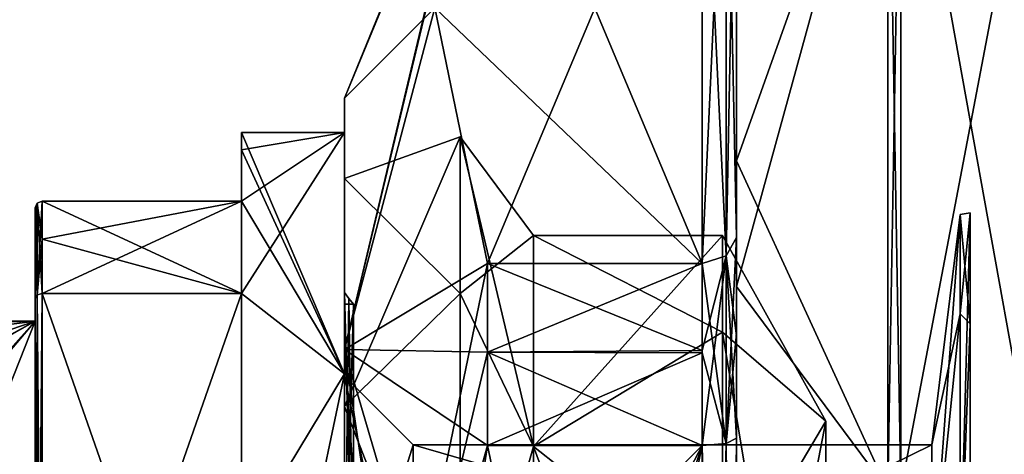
# Model space of a CAD drawing. Extents: x -23 to 470, y -2000 to 0.
# Tile 128 of 198: x -14.83 to -0.5, y -20.69 to -14.36. Entities that reach past the tile are written whole.
import ezdxf

# ---------------------------------------------------------------- set-up
doc = ezdxf.new("R2010")
doc.units = 0
doc.header["$LTSCALE"] = 64.718028
for name, color, linetype in [('1', 7, 'CONTINUOUS'), ('10', 7, 'CONTINUOUS'), ('100', 7, 'CONTINUOUS'), ('105', 7, 'CONTINUOUS'), ('106', 7, 'CONTINUOUS'), ('109', 7, 'CONTINUOUS'), ('11', 7, 'CONTINUOUS'), ('110', 7, 'CONTINUOUS'), ('111', 7, 'CONTINUOUS'), ('112', 7, 'CONTINUOUS'), ('113', 7, 'CONTINUOUS'), ('1325', 7, 'CONTINUOUS'), ('1326', 7, 'CONTINUOUS'), ('1329', 7, 'CONTINUOUS'), ('1330', 7, 'CONTINUOUS'), ('1331', 7, 'CONTINUOUS'), ('1332', 7, 'CONTINUOUS'), ('1337', 7, 'CONTINUOUS'), ('1338', 7, 'CONTINUOUS'), ('1339', 7, 'CONTINUOUS'), ('1340', 7, 'CONTINUOUS'), ('1341', 7, 'CONTINUOUS'), ('1345', 7, 'CONTINUOUS'), ('1346', 7, 'CONTINUOUS'), ('1348', 7, 'CONTINUOUS'), ('1349', 7, 'CONTINUOUS'), ('1350', 7, 'CONTINUOUS'), ('1351', 7, 'CONTINUOUS'), ('1352', 7, 'CONTINUOUS'), ('14', 7, 'CONTINUOUS'), ('1410', 7, 'CONTINUOUS'), ('1411', 7, 'CONTINUOUS'), ('1412', 7, 'CONTINUOUS'), ('1413', 7, 'CONTINUOUS'), ('1416', 7, 'CONTINUOUS'), ('15', 7, 'CONTINUOUS'), ('1507', 7, 'CONTINUOUS'), ('1508', 7, 'CONTINUOUS'), ('1512', 7, 'CONTINUOUS'), ('1514', 7, 'CONTINUOUS'), ('16', 7, 'CONTINUOUS'), ('3', 7, 'CONTINUOUS'), ('4', 7, 'CONTINUOUS'), ('5', 7, 'CONTINUOUS'), ('7', 7, 'CONTINUOUS'), ('8', 7, 'CONTINUOUS'), ('81', 7, 'CONTINUOUS'), ('9', 7, 'CONTINUOUS'), ('96', 7, 'CONTINUOUS'), ('97', 7, 'CONTINUOUS'), ('98', 7, 'CONTINUOUS'), ('99', 7, 'CONTINUOUS')]:
    doc.layers.add(name, color=color, linetype=linetype)

msp = doc.modelspace()

# ---------------------------------------------------------------- linework, layer by layer
at = {"layer": '1', "color": 7, "linetype": 'CONTINUOUS'}
for points in [[(-3.1, -20.206, 4.5), (-3.1, -28, 9), (-3.1, -20.206, -4.5), (-3.1, -20.206, 4.5)], [(-3.1, -20.206, -4.5), (-3.1, -28, 9), (-3.1, -27.5), (-3.1, -20.206, -4.5)], [(-3.1, -28, -9), (-3.1, -20.206, -4.5), (-3.1, -28, -0.5), (-3.1, -28, -9)], [(-3.1, -28, -0.5), (-3.1, -20.206, -4.5), (-3.1, -27.5), (-3.1, -28, -0.5)]]:
    msp.add_3dface(points, dxfattribs=at)
at = {"layer": '10', "color": 7, "linetype": 'CONTINUOUS'}
for points in [[(-22.6, -18.75), (-14.6, -18.75), (-16.693, -19.895, -4.459), (-22.6, -18.75)], [(-16.693, -19.895, -4.459), (-14.6, -18.75), (-15.979, -20.286, -5.105), (-16.693, -19.895, -4.459)], [(-14.6, -18.75), (-14.6, -23.375, -8.011), (-15.979, -20.286, -5.105), (-14.6, -18.75)], [(-15.979, -20.286, -5.105), (-14.6, -23.375, -8.011), (-15.6, -21.267, -6.343), (-15.979, -20.286, -5.105)]]:
    msp.add_3dface(points, dxfattribs=at)
at = {"layer": '100', "color": 7, "linetype": 'CONTINUOUS'}
for points in [[(-14.6, -26.685, -11.827), (-14.6, -18.415, -7.052), (-14.571, -18.367, -7.106), (-14.6, -26.685, -11.827)], [(-14.571, -26.663, -11.895), (-14.6, -26.685, -11.827), (-14.571, -18.367, -7.106), (-14.571, -26.663, -11.895)], [(-14.5, -18.347, -7.128), (-14.5, -26.653, -11.924), (-14.571, -26.663, -11.895), (-14.5, -18.347, -7.128)], [(-14.5, -18.347, -7.128), (-14.571, -26.663, -11.895), (-14.571, -18.367, -7.106), (-14.5, -18.347, -7.128)]]:
    msp.add_3dface(points, dxfattribs=at)
at = {"layer": '105', "color": 7, "linetype": 'CONTINUOUS'}
for points in [[(-10.1, -16.671), (-10.1, -19.989, 8.011), (-8.417, -16.064), (-10.1, -16.671)], [(-8.417, -16.064), (-10.1, -19.989, 8.011), (-8.417, -18.343, 7.016), (-8.417, -16.064)], [(-7.35, -17.5), (-8.417, -16.064), (-8.417, -18.343, 7.016), (-7.35, -17.5)], [(-7.35, -20.575, 7.425), (-7.35, -17.5), (-8.417, -18.343, 7.016), (-7.35, -20.575, 7.425)], [(-8.417, -18.343, 7.016), (-10.1, -19.989, 8.011), (-8.417, -24.312, 11.352), (-8.417, -18.343, 7.016)], [(-7.35, -20.575, 7.425), (-8.417, -18.343, 7.016), (-8.417, -24.312, 11.352), (-7.35, -20.575, 7.425)], [(-10.1, -19.989, 8.011), (-10.1, -28, 11.329), (-8.417, -24.312, 11.352), (-10.1, -19.989, 8.011)], [(-7.35, -28, 10.5), (-7.35, -20.575, 7.425), (-8.417, -24.312, 11.352), (-7.35, -28, 10.5)]]:
    msp.add_3dface(points, dxfattribs=at)
at = {"layer": '106', "color": 7, "linetype": 'CONTINUOUS'}
for points in [[(-10.1, -16.671), (-8.417, -16.064), (-8.417, -18.343, -7.016), (-10.1, -16.671)], [(-7.35, -17.5), (-7.35, -20.575, -7.425), (-8.417, -16.064), (-7.35, -17.5)], [(-8.417, -16.064), (-7.35, -20.575, -7.425), (-8.417, -18.343, -7.016), (-8.417, -16.064)], [(-10.1, -19.989, -8.011), (-10.1, -16.671), (-8.417, -18.343, -7.016), (-10.1, -19.989, -8.011)], [(-8.417, -24.312, -11.352), (-10.1, -19.989, -8.011), (-8.417, -18.343, -7.016), (-8.417, -24.312, -11.352)], [(-7.35, -20.575, -7.425), (-8.417, -24.312, -11.352), (-8.417, -18.343, -7.016), (-7.35, -20.575, -7.425)], [(-10.1, -28, -11.329), (-10.1, -19.989, -8.011), (-8.417, -24.312, -11.352), (-10.1, -28, -11.329)], [(-7.35, -20.575, -7.425), (-7.35, -28, -10.5), (-8.417, -24.312, -11.352), (-7.35, -20.575, -7.425)]]:
    msp.add_3dface(points, dxfattribs=at)
at = {"layer": '109', "color": 7, "linetype": 'CONTINUOUS'}
for points in [[(-10.1, -18.329), (-10.1, -18.5), (-10.1, -23.165, -8.375), (-10.1, -18.329)], [(-10.1, -18.5), (-10.1, -18.329), (-10.1, -23.165, 8.375), (-10.1, -18.5)], [(-10.1, -23.25, 8.227), (-10.1, -18.5), (-10.1, -23.165, 8.375), (-10.1, -23.25, 8.227)], [(-10.1, -18.5), (-10.1, -23.25, -8.227), (-10.1, -23.165, -8.375), (-10.1, -18.5)]]:
    msp.add_3dface(points, dxfattribs=at)
at = {"layer": '11', "color": 7, "linetype": 'CONTINUOUS'}
for points in [[(-11.6, -16), (-11.6, -16.253, -2.45), (-11.6, -16.253, 2.45), (-11.6, -16)], [(-11.6, -16.253, -2.45), (-11.6, -17, -4.796), (-11.6, -16.253, 2.45), (-11.6, -16.253, -2.45)], [(-11.6, -17, -4.796), (-11.6, -17, 4.796), (-11.6, -16.253, 2.45), (-11.6, -17, -4.796)], [(-11.6, -18.347, -7.128), (-11.6, -22, -10.392), (-11.6, -26.653, -11.924), (-11.6, -18.347, -7.128)], [(-11.6, -26.653, 11.924), (-11.6, -22, 10.392), (-11.6, -18.347, 7.128), (-11.6, -26.653, 11.924)]]:
    msp.add_3dface(points, dxfattribs=at)
at = {"layer": '110', "color": 7, "linetype": 'CONTINUOUS'}
for points in [[(-10.1, -23.25, -8.227), (-10.1, -18.5), (-9.968, -23.25, -8.227), (-10.1, -23.25, -8.227)], [(-9.968, -23.25, -8.227), (-10.1, -18.5), (-9.968, -18.5), (-9.968, -23.25, -8.227)]]:
    msp.add_3dface(points, dxfattribs=at)
at = {"layer": '111', "color": 7, "linetype": 'CONTINUOUS'}
for points in [[(-10.1, -18.5), (-10.1, -23.25, 8.227), (-9.968, -18.5), (-10.1, -18.5)], [(-9.968, -18.5), (-10.1, -23.25, 8.227), (-9.968, -23.25, 8.227), (-9.968, -18.5)]]:
    msp.add_3dface(points, dxfattribs=at)
at = {"layer": '112', "color": 7, "linetype": 'CONTINUOUS'}
for points in [[(-10.1, -23.165, 8.375), (-10.1, -18.329), (-9.968, -23.25, 8.227), (-10.1, -23.165, 8.375)], [(-9.968, -23.25, 8.227), (-10.1, -18.329), (-10.037, -18.417), (-9.968, -23.25, 8.227)], [(-9.968, -18.5), (-9.968, -23.25, 8.227), (-10.037, -18.417), (-9.968, -18.5)]]:
    msp.add_3dface(points, dxfattribs=at)
at = {"layer": '113', "color": 7, "linetype": 'CONTINUOUS'}
for points in [[(-10.1, -18.329), (-10.1, -23.165, -8.375), (-10.037, -18.417), (-10.1, -18.329)], [(-10.1, -23.165, -8.375), (-9.968, -18.5), (-10.037, -18.417), (-10.1, -23.165, -8.375)], [(-10.1, -23.165, -8.375), (-9.968, -23.25, -8.227), (-9.968, -18.5), (-10.1, -23.165, -8.375)]]:
    msp.add_3dface(points, dxfattribs=at)
at = {"layer": '1325', "linetype": 'CONTINUOUS'}
for points in [[(-10.1, -19.55), (-10.1, -23.763, 7.311), (-10.1, -15.5), (-10.1, -19.55)], [(-10.1, -19.161, -8.839), (-10.1, -19.55), (-10.1, -15.5), (-10.1, -19.161, -8.839)], [(-10.1, -15.5), (-10.1, -23.763, 7.311), (-10.1, -19.161, 8.839), (-10.1, -15.5)], [(-10.1, -23.764, -7.311), (-10.1, -19.55), (-10.1, -19.161, -8.839), (-10.1, -23.764, -7.311)], [(-10.1, -28.001, -8.45), (-10.1, -23.764, -7.311), (-10.1, -19.161, -8.839), (-10.1, -28.001, -8.45)], [(-10.1, -28.001, -8.45), (-10.1, -19.161, -8.839), (-10.1, -36.839, -8.839), (-10.1, -28.001, -8.45)], [(-10.1, -23.763, 7.311), (-10.1, -27.999, 8.45), (-10.1, -19.161, 8.839), (-10.1, -23.763, 7.311)], [(-10.1, -19.161, 8.839), (-10.1, -27.999, 8.45), (-10.1, -36.839, 8.839), (-10.1, -19.161, 8.839)], [(-10.1, -19.161, -8.839), (-10.1, -28, -12.5), (-10.1, -36.839, -8.839), (-10.1, -19.161, -8.839)], [(-10.1, -28, 12.5), (-10.1, -19.161, 8.839), (-10.1, -36.839, 8.839), (-10.1, -28, 12.5)]]:
    msp.add_3dface(points, dxfattribs=at)
at = {"layer": '1326', "linetype": 'CONTINUOUS'}
for points in [[(-8.023, -20.56, -15.95), (-4.9, -35.44, -15.95), (-8.598, -24.292, -15.95), (-8.023, -20.56, -15.95)], [(-4.9, -20.56, -15.95), (-4.9, -35.44, -15.95), (-8.023, -20.56, -15.95), (-4.9, -20.56, -15.95)]]:
    msp.add_3dface(points, dxfattribs=at)
at = {"layer": '1329', "linetype": 'CONTINUOUS'}
for points in [[(-8.598, -31.708, 15.95), (-4.9, -20.56, 15.95), (-8.786, -28, 15.95), (-8.598, -31.708, 15.95)], [(-8.786, -28, 15.95), (-4.9, -20.56, 15.95), (-8.598, -24.29, 15.95), (-8.786, -28, 15.95)], [(-8.023, -35.44, 15.95), (-4.9, -20.56, 15.95), (-8.598, -31.708, 15.95), (-8.023, -35.44, 15.95)], [(-8.598, -24.29, 15.95), (-4.9, -20.56, 15.95), (-8.023, -20.56, 15.95), (-8.598, -24.29, 15.95)], [(-4.9, -35.44, 15.95), (-4.9, -20.56, 15.95), (-8.023, -35.44, 15.95), (-4.9, -35.44, 15.95)]]:
    msp.add_3dface(points, dxfattribs=at)
at = {"layer": '1330', "linetype": 'CONTINUOUS'}
for points in [[(-8.023, -17.907, 14.418), (-4.9, -10.467, 1.532), (-8.786, -14.187, 7.975), (-8.023, -17.907, 14.418)], [(-4.9, -17.907, 14.418), (-4.9, -10.467, 1.532), (-8.023, -17.907, 14.418), (-4.9, -17.907, 14.418)]]:
    msp.add_3dface(points, dxfattribs=at)
at = {"layer": '1331', "linetype": 'CONTINUOUS'}
for points in [[(-8.023, -10.467, -1.532), (-4.9, -17.907, -14.418), (-8.786, -14.187, -7.975), (-8.023, -10.467, -1.532)], [(-4.9, -10.467, -1.532), (-4.9, -17.907, -14.418), (-8.023, -10.467, -1.532), (-4.9, -10.467, -1.532)], [(-8.786, -14.187, -7.975), (-4.9, -17.907, -14.418), (-8.023, -17.907, -14.418), (-8.786, -14.187, -7.975)]]:
    msp.add_3dface(points, dxfattribs=at)
at = {"layer": '1332', "linetype": 'CONTINUOUS'}
for points in [[(-4.4, -17.529, 14.764), (-4.4, -13.915, 8.604), (-4.4, -9.979, 1.686), (-4.4, -17.529, 14.764)], [(-4.4, -9.979, -1.686), (-4.4, -11.211, -9.918), (-4.4, -17.529, -14.764), (-4.4, -9.979, -1.686)], [(-4.4, -11.211, -9.918), (-4.4, -18.241, -16.883), (-4.4, -17.529, -14.764), (-4.4, -11.211, -9.918)], [(-4.4, -11.635, 10.603), (-4.4, -14.211, 9.116), (-4.4, -16.414, 15.685), (-4.4, -11.635, 10.603)], [(-4.4, -14.211, 9.116), (-4.4, -13.915, 8.604), (-4.4, -17.529, 14.764), (-4.4, -14.211, 9.116)], [(-4.4, -16.414, 15.685), (-4.4, -14.211, 9.116), (-4.4, -17.529, 14.764), (-4.4, -16.414, 15.685)], [(-4.4, -22.674, 18.759), (-4.4, -16.414, 15.685), (-4.4, -22.674, 18.216), (-4.4, -22.674, 18.759)], [(-4.4, -22.674, 18.216), (-4.4, -16.414, 15.685), (-4.4, -20.45, 16.45), (-4.4, -22.674, 18.216)], [(-4.4, -20.45, 16.45), (-4.4, -16.414, 15.685), (-4.4, -18.961, 15.681), (-4.4, -20.45, 16.45)], [(-4.4, -18.961, 15.681), (-4.4, -16.414, 15.685), (-4.4, -17.529, 14.764), (-4.4, -18.961, 15.681)], [(-4.4, -17.529, -14.764), (-4.4, -18.241, -16.883), (-4.4, -18.921, -15.658), (-4.4, -17.529, -14.764)], [(-4.4, -18.241, -16.883), (-4.4, -27.779, -19.499), (-4.4, -20.45, -16.45), (-4.4, -18.241, -16.883)], [(-4.4, -18.921, -15.658), (-4.4, -18.241, -16.883), (-4.4, -20.45, -16.45), (-4.4, -18.921, -15.658)], [(-4.4, -21.736, 16.5), (-4.4, -22.674, 18.216), (-4.4, -20.45, 16.45), (-4.4, -21.736, 16.5)], [(-4.4, -35.55, 16.45), (-4.4, -21.736, 16.5), (-4.4, -20.45, 16.45), (-4.4, -35.55, 16.45)], [(-4.4, -26.85, -16.5), (-4.4, -29.051, -16.5), (-4.4, -20.45, -16.45), (-4.4, -26.85, -16.5)], [(-4.4, -20.45, -16.45), (-4.4, -29.051, -16.5), (-4.4, -35.55, -16.45), (-4.4, -20.45, -16.45)], [(-4.4, -26.85, -16.783), (-4.4, -26.85, -16.5), (-4.4, -20.45, -16.45), (-4.4, -26.85, -16.783)], [(-4.4, -27.779, -19.499), (-4.4, -26.85, -16.783), (-4.4, -20.45, -16.45), (-4.4, -27.779, -19.499)]]:
    msp.add_3dface(points, dxfattribs=at)
at = {"layer": '1337', "linetype": 'CONTINUOUS'}
for points in [[(-4.4, -18.241, -16.883), (-4.4, -11.211, -9.918), (-2.195, -10.216, -12.921), (-4.4, -18.241, -16.883)], [(-2.195, -21.207, -20.907), (-4.4, -18.241, -16.883), (-2.195, -10.216, -12.921), (-2.195, -21.207, -20.907)], [(-4.4, -27.779, -19.499), (-4.4, -18.241, -16.883), (-2.195, -21.207, -20.907), (-4.4, -27.779, -19.499)]]:
    msp.add_3dface(points, dxfattribs=at)
at = {"layer": '1338', "linetype": 'CONTINUOUS'}
for points in [[(-4.4, -11.635, 10.603), (-4.4, -16.414, 15.685), (-2.195, -10.216, 12.921), (-4.4, -11.635, 10.603)], [(-2.195, -10.216, 12.921), (-4.4, -16.414, 15.685), (-2.195, -21.207, 20.907), (-2.195, -10.216, 12.921)], [(-4.4, -16.414, 15.685), (-4.4, -22.674, 18.759), (-2.195, -21.207, 20.907), (-4.4, -16.414, 15.685)]]:
    msp.add_3dface(points, dxfattribs=at)
at = {"layer": '1339', "linetype": 'CONTINUOUS'}
for points in [[(-2.009, -21.211, 20.894), (0, -10.652, 12.605), (-2.009, -10.226, 12.913), (-2.009, -21.211, 20.894)], [(0, -21.373, 20.394), (0, -10.652, 12.605), (-2.009, -21.211, 20.894), (0, -21.373, 20.394)]]:
    msp.add_3dface(points, dxfattribs=at)
at = {"layer": '1340', "linetype": 'CONTINUOUS'}
for points in [[(0, -10.652, -12.605), (0, -21.373, -20.394), (-2.009, -10.226, -12.913), (0, -10.652, -12.605)], [(-2.009, -10.226, -12.913), (0, -21.373, -20.394), (-2.009, -21.211, -20.894), (-2.009, -10.226, -12.913)]]:
    msp.add_3dface(points, dxfattribs=at)
at = {"layer": '1341', "linetype": 'CONTINUOUS'}
for points in [[(-1.556, -20.55), (-1.556, -22.732, -5.268), (-1.144, -17.195, 0), (-1.556, -20.55)], [(-1.144, -18.643, 5.402), (-1.556, -20.55), (-1.144, -17.195, 0), (-1.144, -18.643, 5.402)], [(-1.144, -17.195, 0), (-1.556, -22.732, -5.268), (-1.144, -18.643, -5.402), (-1.144, -17.195, 0)], [(-1.556, -22.732, 5.268), (-1.556, -20.55), (-1.144, -18.643, 5.402), (-1.556, -22.732, 5.268)], [(-1.144, -18.643, -5.402), (-1.556, -22.732, -5.268), (-1.144, -22.598, -9.357), (-1.144, -18.643, -5.402)], [(-1.144, -22.598, 9.357), (-1.556, -22.732, 5.268), (-1.144, -18.643, 5.402), (-1.144, -22.598, 9.357)]]:
    msp.add_3dface(points, dxfattribs=at)
at = {"layer": '1345', "linetype": 'CONTINUOUS'}
for points in [[(-2.195, -21.207, -20.907), (-2.195, -10.216, -12.921), (-2.009, -21.211, -20.894), (-2.195, -21.207, -20.907)], [(-2.195, -10.216, -12.921), (-2.009, -10.226, -12.913), (-2.009, -21.211, -20.894), (-2.195, -10.216, -12.921)]]:
    msp.add_3dface(points, dxfattribs=at)
at = {"layer": '1346', "linetype": 'CONTINUOUS'}
for points in [[(-2.195, -10.216, 12.921), (-2.195, -21.207, 20.907), (-2.009, -10.226, 12.913), (-2.195, -10.216, 12.921)], [(-2.195, -21.207, 20.907), (-2.009, -21.211, 20.894), (-2.009, -10.226, 12.913), (-2.195, -21.207, 20.907)]]:
    msp.add_3dface(points, dxfattribs=at)
at = {"layer": '1348', "linetype": 'CONTINUOUS'}
for points in [[(-10.1, -15.5), (-10.1, -19.161, 8.839), (-8.023, -10.4), (-10.1, -15.5)], [(-8.023, -10.467, -1.532), (-10.1, -15.5), (-8.023, -10.4), (-8.023, -10.467, -1.532)], [(-10.1, -19.161, 8.839), (-8.023, -10.467, 1.532), (-8.023, -10.4), (-10.1, -19.161, 8.839)], [(-10.1, -15.5), (-8.023, -10.467, -1.532), (-8.786, -14.187, -7.975), (-10.1, -15.5)], [(-10.1, -19.161, 8.839), (-8.786, -14.187, 7.975), (-8.023, -10.467, 1.532), (-10.1, -19.161, 8.839)], [(-10.1, -19.161, -8.839), (-10.1, -15.5), (-8.786, -14.187, -7.975), (-10.1, -19.161, -8.839)], [(-10.1, -19.161, -8.839), (-8.786, -14.187, -7.975), (-8.023, -17.907, -14.418), (-10.1, -19.161, -8.839)], [(-10.1, -19.161, 8.839), (-8.023, -17.907, 14.418), (-8.786, -14.187, 7.975), (-10.1, -19.161, 8.839)], [(-10.1, -19.161, -8.839), (-8.023, -17.907, -14.418), (-8.023, -19.2, -15.242), (-10.1, -19.161, -8.839)], [(-10.1, -19.161, 8.839), (-10.1, -28, 12.5), (-8.023, -17.907, 14.418), (-10.1, -19.161, 8.839)], [(-8.023, -17.907, 14.418), (-10.1, -28, 12.5), (-8.023, -19.2, 15.242), (-8.023, -17.907, 14.418)], [(-10.1, -28, -12.5), (-10.1, -19.161, -8.839), (-9.483, -28, -14.24), (-10.1, -28, -12.5)], [(-10.1, -19.161, -8.839), (-8.023, -20.56, -15.95), (-8.598, -24.292, -15.95), (-10.1, -19.161, -8.839)], [(-8.023, -20.56, -15.95), (-10.1, -19.161, -8.839), (-8.023, -19.2, -15.242), (-8.023, -20.56, -15.95)], [(-10.1, -19.161, -8.839), (-8.598, -24.292, -15.95), (-8.786, -28, -15.95), (-10.1, -19.161, -8.839)], [(-10.1, -19.161, -8.839), (-8.786, -28, -15.95), (-9.483, -28, -14.24), (-10.1, -19.161, -8.839)], [(-10.1, -28, 12.5), (-8.023, -20.56, 15.95), (-8.023, -19.2, 15.242), (-10.1, -28, 12.5)], [(-10.1, -28, 12.5), (-8.598, -24.29, 15.95), (-8.023, -20.56, 15.95), (-10.1, -28, 12.5)]]:
    msp.add_3dface(points, dxfattribs=at)
at = {"layer": '1349', "linetype": 'CONTINUOUS'}
for points in [[(-9.1, -20.55), (-9.1, -24.266, -6.447), (-1.556, -20.55), (-9.1, -20.55)], [(-1.556, -20.55), (-9.1, -24.266, -6.447), (-1.556, -22.732, -5.268), (-1.556, -20.55)]]:
    msp.add_3dface(points, dxfattribs=at)
at = {"layer": '1350', "linetype": 'CONTINUOUS'}
for points in [[(-9.1, -20.55), (-1.556, -20.55), (-1.556, -22.732, 5.268), (-9.1, -20.55)], [(-9.1, -24.265, 6.446), (-9.1, -20.55), (-1.556, -22.732, 5.268), (-9.1, -24.265, 6.446)]]:
    msp.add_3dface(points, dxfattribs=at)
at = {"layer": '1351', "linetype": 'CONTINUOUS'}
for points in [[(-10.1, -19.55), (-10.1, -23.764, -7.311), (-9.1, -20.55), (-10.1, -19.55)], [(-10.1, -23.764, -7.311), (-9.1, -24.266, -6.447), (-9.1, -20.55), (-10.1, -23.764, -7.311)]]:
    msp.add_3dface(points, dxfattribs=at)
at = {"layer": '1352', "linetype": 'CONTINUOUS'}
for points in [[(-10.1, -23.763, 7.311), (-10.1, -19.55), (-9.1, -24.265, 6.446), (-10.1, -23.763, 7.311)], [(-10.1, -19.55), (-9.1, -20.55), (-9.1, -24.265, 6.446), (-10.1, -19.55)]]:
    msp.add_3dface(points, dxfattribs=at)
at = {"layer": '14', "color": 7, "linetype": 'CONTINUOUS'}
for points in [[(-14.5, -18.347, -7.128), (-11.6, -18.347, -7.128), (-11.6, -26.653, -11.924), (-14.5, -18.347, -7.128)], [(-14.5, -18.347, -7.128), (-11.6, -26.653, -11.924), (-14.5, -26.653, -11.924), (-14.5, -18.347, -7.128)]]:
    msp.add_3dface(points, dxfattribs=at)
at = {"layer": '1410', "linetype": 'CONTINUOUS'}
for points in [[(-4.4, -35.55, 16.45), (-4.4, -20.45, 16.45), (-4.549, -20.528, 16.094), (-4.4, -35.55, 16.45)], [(-4.549, -20.528, 16.094), (-4.9, -20.56, 15.95), (-4.549, -35.472, 16.094), (-4.549, -20.528, 16.094)], [(-4.9, -20.56, 15.95), (-4.9, -35.44, 15.95), (-4.549, -35.472, 16.094), (-4.9, -20.56, 15.95)], [(-4.4, -35.55, 16.45), (-4.549, -20.528, 16.094), (-4.549, -35.472, 16.094), (-4.4, -35.55, 16.45)]]:
    msp.add_3dface(points, dxfattribs=at)
at = {"layer": '1411', "linetype": 'CONTINUOUS'}
for points in [[(-4.4, -17.529, 14.764), (-4.4, -9.979, 1.686), (-4.549, -10.326, 1.576), (-4.4, -17.529, 14.764)], [(-4.549, -10.326, 1.576), (-4.9, -10.467, 1.532), (-4.549, -17.798, 14.518), (-4.549, -10.326, 1.576)], [(-4.4, -17.529, 14.764), (-4.549, -10.326, 1.576), (-4.549, -17.798, 14.518), (-4.4, -17.529, 14.764)], [(-4.9, -10.467, 1.532), (-4.9, -17.907, 14.418), (-4.549, -17.798, 14.518), (-4.9, -10.467, 1.532)]]:
    msp.add_3dface(points, dxfattribs=at)
at = {"layer": '1412', "linetype": 'CONTINUOUS'}
for points in [[(-4.4, -9.979, -1.686), (-4.4, -17.529, -14.764), (-4.549, -17.798, -14.518), (-4.4, -9.979, -1.686)], [(-4.4, -9.979, -1.686), (-4.549, -17.798, -14.518), (-4.549, -10.326, -1.576), (-4.4, -9.979, -1.686)], [(-4.9, -17.907, -14.418), (-4.9, -10.467, -1.532), (-4.549, -10.326, -1.576), (-4.9, -17.907, -14.418)], [(-4.549, -17.798, -14.518), (-4.9, -17.907, -14.418), (-4.549, -10.326, -1.576), (-4.549, -17.798, -14.518)]]:
    msp.add_3dface(points, dxfattribs=at)
at = {"layer": '1413', "linetype": 'CONTINUOUS'}
for points in [[(-4.4, -20.45, -16.45), (-4.4, -35.55, -16.45), (-4.549, -35.472, -16.094), (-4.4, -20.45, -16.45)], [(-4.4, -20.45, -16.45), (-4.549, -35.472, -16.094), (-4.549, -20.528, -16.094), (-4.4, -20.45, -16.45)], [(-4.9, -35.44, -15.95), (-4.9, -20.56, -15.95), (-4.549, -20.528, -16.094), (-4.9, -35.44, -15.95)], [(-4.549, -35.472, -16.094), (-4.9, -35.44, -15.95), (-4.549, -20.528, -16.094), (-4.549, -35.472, -16.094)]]:
    msp.add_3dface(points, dxfattribs=at)
at = {"layer": '1416', "linetype": 'CONTINUOUS'}
for points in [[(-1.144, -17.195, 0), (-1.144, -18.643, -5.402), (-1, -17.17, -3.519), (-1.144, -17.195, 0)], [(-1, -18.787, 6.693), (-1.144, -17.195, 0), (-1, -17.17, -3.519), (-1, -18.787, 6.693)], [(-1.144, -18.643, -5.402), (-1.144, -22.598, -9.357), (-1, -17.17, -3.519), (-1.144, -18.643, -5.402)], [(-1, -17.17, -3.519), (-1.144, -22.598, -9.357), (-1, -24.481, -10.83), (-1, -17.17, -3.519)], [(-1.144, -18.643, 5.402), (-1.144, -17.195, 0), (-1, -18.787, 6.693), (-1.144, -18.643, 5.402)], [(-1.144, -22.598, 9.357), (-1.144, -18.643, 5.402), (-1, -18.787, 6.693), (-1.144, -22.598, 9.357)], [(-1, -28, 11.388), (-1.144, -22.598, 9.357), (-1, -18.787, 6.693), (-1, -28, 11.388)]]:
    msp.add_3dface(points, dxfattribs=at)
at = {"layer": '15', "color": 7, "linetype": 'CONTINUOUS'}
for points in [[(-11.6, -17, -4.796), (-14.5, -17, -4.796), (-14.5, -17, 4.796), (-11.6, -17, -4.796)], [(-11.6, -17, -4.796), (-14.5, -17, 4.796), (-11.6, -17, 4.796), (-11.6, -17, -4.796)]]:
    msp.add_3dface(points, dxfattribs=at)
at = {"layer": '1507', "linetype": 'CONTINUOUS'}
for points in [[(-4.9, -17.907, 14.418), (-8.023, -17.907, 14.418), (-8.023, -19.2, 15.242), (-4.9, -17.907, 14.418)], [(-4.9, -17.907, 14.418), (-8.023, -19.2, 15.242), (-4.9, -19.209, 15.248), (-4.9, -17.907, 14.418)], [(-8.023, -17.907, -14.418), (-4.9, -17.907, -14.418), (-4.9, -19.177, -15.229), (-8.023, -17.907, -14.418)], [(-8.023, -19.2, -15.242), (-8.023, -17.907, -14.418), (-4.9, -19.177, -15.229), (-8.023, -19.2, -15.242)], [(-4.9, -20.56, -15.95), (-8.023, -19.2, -15.242), (-4.9, -19.177, -15.229), (-4.9, -20.56, -15.95)], [(-4.9, -20.56, -15.95), (-8.023, -20.56, -15.95), (-8.023, -19.2, -15.242), (-4.9, -20.56, -15.95)], [(-8.023, -19.2, 15.242), (-8.023, -20.56, 15.95), (-4.9, -19.209, 15.248), (-8.023, -19.2, 15.242)], [(-8.023, -20.56, 15.95), (-4.9, -20.56, 15.95), (-4.9, -19.209, 15.248), (-8.023, -20.56, 15.95)]]:
    msp.add_3dface(points, dxfattribs=at)
at = {"layer": '1508', "linetype": 'CONTINUOUS'}
for points in [[(-4.4, -17.529, -14.764), (-4.4, -18.921, -15.658), (-4.549, -20.528, -16.094), (-4.4, -17.529, -14.764)], [(-4.549, -17.798, -14.518), (-4.4, -17.529, -14.764), (-4.549, -20.528, -16.094), (-4.549, -17.798, -14.518)], [(-4.9, -20.56, -15.95), (-4.9, -19.177, -15.229), (-4.549, -17.798, -14.518), (-4.9, -20.56, -15.95)], [(-4.9, -20.56, -15.95), (-4.549, -17.798, -14.518), (-4.549, -20.528, -16.094), (-4.9, -20.56, -15.95)], [(-4.9, -19.177, -15.229), (-4.9, -17.907, -14.418), (-4.549, -17.798, -14.518), (-4.9, -19.177, -15.229)], [(-4.4, -18.921, -15.658), (-4.4, -20.45, -16.45), (-4.549, -20.528, -16.094), (-4.4, -18.921, -15.658)]]:
    msp.add_3dface(points, dxfattribs=at)
at = {"layer": '1512', "linetype": 'CONTINUOUS'}
for points in [[(-4.4, -18.961, 15.681), (-4.4, -17.529, 14.764), (-4.549, -17.798, 14.518), (-4.4, -18.961, 15.681)], [(-4.549, -17.798, 14.518), (-4.9, -17.907, 14.418), (-4.549, -20.528, 16.094), (-4.549, -17.798, 14.518)], [(-4.4, -20.45, 16.45), (-4.4, -18.961, 15.681), (-4.549, -17.798, 14.518), (-4.4, -20.45, 16.45)], [(-4.4, -20.45, 16.45), (-4.549, -17.798, 14.518), (-4.549, -20.528, 16.094), (-4.4, -20.45, 16.45)], [(-4.9, -17.907, 14.418), (-4.9, -19.209, 15.248), (-4.549, -20.528, 16.094), (-4.9, -17.907, 14.418)], [(-4.9, -19.209, 15.248), (-4.9, -20.56, 15.95), (-4.549, -20.528, 16.094), (-4.9, -19.209, 15.248)]]:
    msp.add_3dface(points, dxfattribs=at)
at = {"layer": '1514', "linetype": 'CONTINUOUS'}
for points in [[(-1, -39.388, 0), (-1, -18.787, 6.693), (-1, -17.17, -3.519), (-1, -39.388, 0)], [(-1, -39.388, 0), (-1, -17.17, -3.519), (-1, -34.693, -9.213), (-1, -39.388, 0)], [(-1, -17.17, -3.519), (-1, -24.481, -10.83), (-1, -34.693, -9.213), (-1, -17.17, -3.519)], [(-1, -39.388, 0), (-1, -36.052, 8.052), (-1, -18.787, 6.693), (-1, -39.388, 0)], [(-1, -36.052, 8.052), (-1, -28, 11.388), (-1, -18.787, 6.693), (-1, -36.052, 8.052)]]:
    msp.add_3dface(points, dxfattribs=at)
at = {"layer": '16', "color": 7, "linetype": 'CONTINUOUS'}
for points in [[(-14.5, -26.653, 11.924), (-11.6, -26.653, 11.924), (-11.6, -18.347, 7.128), (-14.5, -26.653, 11.924)], [(-14.5, -26.653, 11.924), (-11.6, -18.347, 7.128), (-14.5, -18.347, 7.128), (-14.5, -26.653, 11.924)]]:
    msp.add_3dface(points, dxfattribs=at)
at = {"layer": '3', "color": 7, "linetype": 'CONTINUOUS'}
for points in [[(-10.1, -16), (-10.1, -19.515, -8.485), (-11.6, -16), (-10.1, -16)], [(-11.6, -16), (-10.1, -19.515, -8.485), (-11.6, -16.253, -2.45), (-11.6, -16)], [(-11.6, -16.253, -2.45), (-10.1, -19.515, -8.485), (-11.6, -17, -4.796), (-11.6, -16.253, -2.45)], [(-14.5, -17, -4.796), (-11.6, -17, -4.796), (-11.6, -18.347, -7.128), (-14.5, -17, -4.796)], [(-14.5, -17.556, -5.909), (-14.5, -17, -4.796), (-11.6, -18.347, -7.128), (-14.5, -17.556, -5.909)], [(-11.6, -17, -4.796), (-10.1, -19.515, -8.485), (-11.6, -18.347, -7.128), (-11.6, -17, -4.796)], [(-14.5, -18.347, -7.128), (-14.5, -17.556, -5.909), (-11.6, -18.347, -7.128), (-14.5, -18.347, -7.128)], [(-11.6, -18.347, -7.128), (-10.1, -19.515, -8.485), (-11.6, -22, -10.392), (-11.6, -18.347, -7.128)], [(-10.1, -19.515, -8.485), (-10.1, -28, -12), (-11.6, -22, -10.392), (-10.1, -19.515, -8.485)]]:
    msp.add_3dface(points, dxfattribs=at)
at = {"layer": '4', "color": 7, "linetype": 'CONTINUOUS'}
for points in [[(-10.1, -16), (-11.6, -16), (-11.6, -16.253, 2.45), (-10.1, -16)], [(-11.6, -18.347, 7.128), (-10.1, -16), (-11.6, -17, 4.796), (-11.6, -18.347, 7.128)], [(-10.1, -16), (-11.6, -18.347, 7.128), (-10.1, -19.515, 8.485), (-10.1, -16)], [(-11.6, -17, 4.796), (-10.1, -16), (-11.6, -16.253, 2.45), (-11.6, -17, 4.796)], [(-14.5, -18.347, 7.128), (-11.6, -18.347, 7.128), (-11.6, -17, 4.796), (-14.5, -18.347, 7.128)], [(-14.5, -17.556, 5.91), (-14.5, -18.347, 7.128), (-11.6, -17, 4.796), (-14.5, -17.556, 5.91)], [(-14.5, -17, 4.796), (-14.5, -17.556, 5.91), (-11.6, -17, 4.796), (-14.5, -17, 4.796)], [(-11.6, -18.347, 7.128), (-11.6, -22, 10.392), (-10.1, -19.515, 8.485), (-11.6, -18.347, 7.128)], [(-11.6, -22, 10.392), (-11.6, -26.653, 11.924), (-10.1, -19.515, 8.485), (-11.6, -22, 10.392)], [(-10.1, -19.515, 8.485), (-11.6, -26.653, 11.924), (-10.1, -28, 12), (-10.1, -19.515, 8.485)]]:
    msp.add_3dface(points, dxfattribs=at)
at = {"layer": '5', "color": 7, "linetype": 'CONTINUOUS'}
for points in [[(-10.1, -19.515, -8.485), (-10.1, -16), (-10.1, -16.671), (-10.1, -19.515, -8.485)], [(-10.1, -16), (-10.1, -19.515, 8.485), (-10.1, -16.671), (-10.1, -16)], [(-10.1, -19.515, -8.485), (-10.1, -16.671), (-10.1, -19.989, -8.011), (-10.1, -19.515, -8.485)], [(-10.1, -19.515, 8.485), (-10.1, -19.989, 8.011), (-10.1, -16.671), (-10.1, -19.515, 8.485)], [(-10.1, -28, -12), (-10.1, -19.515, -8.485), (-10.1, -28, -11.329), (-10.1, -28, -12)], [(-10.1, -19.515, -8.485), (-10.1, -19.989, -8.011), (-10.1, -28, -11.329), (-10.1, -19.515, -8.485)], [(-10.1, -19.515, 8.485), (-10.1, -28, 12), (-10.1, -19.989, 8.011), (-10.1, -19.515, 8.485)], [(-10.1, -28, 12), (-10.1, -28, 11.329), (-10.1, -19.989, 8.011), (-10.1, -28, 12)]]:
    msp.add_3dface(points, dxfattribs=at)
at = {"layer": '7', "color": 7, "linetype": 'CONTINUOUS'}
for points in [[(-7.35, -20.575, -7.425), (-7.35, -17.5), (-4.6, -18.907, -5.25), (-7.35, -20.575, -7.425)], [(-4.6, -18.907, -5.25), (-7.35, -17.5), (-4.6, -17.5), (-4.6, -18.907, -5.25)], [(-4.6, -17.5), (-7.35, -17.5), (-7.35, -20.575, 7.425), (-4.6, -17.5)], [(-4.6, -18.907, 5.25), (-4.6, -17.5), (-7.35, -20.575, 7.425), (-4.6, -18.907, 5.25)], [(-4.6, -22.75, -9.093), (-7.35, -20.575, -7.425), (-4.6, -18.907, -5.25), (-4.6, -22.75, -9.093)], [(-4.6, -22.75, 9.093), (-4.6, -18.907, 5.25), (-7.35, -20.575, 7.425), (-4.6, -22.75, 9.093)], [(-7.35, -28, 10.5), (-4.6, -22.75, 9.093), (-7.35, -20.575, 7.425), (-7.35, -28, 10.5)], [(-4.6, -28, -10.5), (-7.35, -28, -10.5), (-7.35, -20.575, -7.425), (-4.6, -28, -10.5)], [(-4.6, -28, -10.5), (-7.35, -20.575, -7.425), (-4.6, -22.75, -9.093), (-4.6, -28, -10.5)]]:
    msp.add_3dface(points, dxfattribs=at)
at = {"layer": '8', "color": 7, "linetype": 'CONTINUOUS'}
for points in [[(-14.6, -18.75), (-14.6, -23.375, 8.011), (-14.6, -17.1, 4.776), (-14.6, -18.75)], [(-14.6, -17.644, -5.863), (-14.6, -18.75), (-14.6, -17.1, -4.776), (-14.6, -17.644, -5.863)], [(-14.6, -17.1, -4.776), (-14.6, -18.75), (-14.6, -17.1, 4.776), (-14.6, -17.1, -4.776)], [(-14.6, -17.1, 4.776), (-14.6, -23.375, 8.011), (-14.6, -17.645, 5.863), (-14.6, -17.1, 4.776)], [(-14.6, -18.415, -7.052), (-14.6, -18.75), (-14.6, -17.644, -5.863), (-14.6, -18.415, -7.052)], [(-14.6, -17.645, 5.863), (-14.6, -23.375, 8.011), (-14.6, -18.414, 7.052), (-14.6, -17.645, 5.863)], [(-14.6, -18.414, 7.052), (-14.6, -23.375, 8.011), (-14.6, -29.315, 11.827), (-14.6, -18.414, 7.052)], [(-14.6, -26.685, 11.827), (-14.6, -18.414, 7.052), (-14.6, -29.315, 11.827), (-14.6, -26.685, 11.827)], [(-14.6, -23.375, -8.011), (-14.6, -18.75), (-14.6, -18.415, -7.052), (-14.6, -23.375, -8.011)], [(-14.6, -26.685, -11.827), (-14.6, -23.375, -8.011), (-14.6, -18.415, -7.052), (-14.6, -26.685, -11.827)]]:
    msp.add_3dface(points, dxfattribs=at)
at = {"layer": '81', "color": 7, "linetype": 'CONTINUOUS'}
for points in [[(-3.1, -20.206, -4.5), (-4.6, -18.907, -5.25), (-4.6, -17.5), (-3.1, -20.206, -4.5)], [(-3.1, -20.206, -4.5), (-4.6, -17.5), (-4.6, -18.907, 5.25), (-3.1, -20.206, -4.5)], [(-3.1, -20.206, 4.5), (-3.1, -20.206, -4.5), (-4.6, -18.907, 5.25), (-3.1, -20.206, 4.5)], [(-3.1, -20.206, 4.5), (-4.6, -18.907, 5.25), (-4.6, -22.75, 9.093), (-3.1, -20.206, 4.5)], [(-3.1, -20.206, -4.5), (-3.1, -28, -9), (-4.6, -18.907, -5.25), (-3.1, -20.206, -4.5)], [(-3.1, -28, -9), (-4.6, -22.75, -9.093), (-4.6, -18.907, -5.25), (-3.1, -28, -9)], [(-3.1, -28, 9), (-3.1, -20.206, 4.5), (-4.6, -28, 10.5), (-3.1, -28, 9)], [(-4.6, -28, 10.5), (-3.1, -20.206, 4.5), (-4.6, -22.75, 9.093), (-4.6, -28, 10.5)]]:
    msp.add_3dface(points, dxfattribs=at)
at = {"layer": '9', "color": 7, "linetype": 'CONTINUOUS'}
for points in [[(-17.6, -19.773, 4.229), (-14.6, -18.75), (-22.6, -19.773, 4.229), (-17.6, -19.773, 4.229)], [(-22.6, -19.773, 4.229), (-14.6, -18.75), (-22.6, -18.938, 1.855), (-22.6, -19.773, 4.229)], [(-22.6, -18.938, 1.855), (-14.6, -18.75), (-22.6, -18.75), (-22.6, -18.938, 1.855)], [(-16.655, -19.907, 4.48), (-14.6, -18.75), (-17.6, -19.773, 4.229), (-16.655, -19.907, 4.48)], [(-15.941, -20.324, 5.162), (-14.6, -18.75), (-16.655, -19.907, 4.48), (-15.941, -20.324, 5.162)], [(-15.6, -21.267, 6.343), (-14.6, -18.75), (-15.941, -20.324, 5.162), (-15.6, -21.267, 6.343)], [(-14.6, -23.375, 8.011), (-14.6, -18.75), (-15.6, -21.267, 6.343), (-14.6, -23.375, 8.011)]]:
    msp.add_3dface(points, dxfattribs=at)
at = {"layer": '96', "color": 7, "linetype": 'CONTINUOUS'}
for points in [[(-14.571, -18.367, 7.106), (-14.6, -18.414, 7.052), (-14.571, -26.663, 11.895), (-14.571, -18.367, 7.106)], [(-14.6, -18.414, 7.052), (-14.6, -26.685, 11.827), (-14.571, -26.663, 11.895), (-14.6, -18.414, 7.052)], [(-14.5, -26.653, 11.924), (-14.5, -18.347, 7.128), (-14.571, -18.367, 7.106), (-14.5, -26.653, 11.924)], [(-14.5, -26.653, 11.924), (-14.571, -18.367, 7.106), (-14.571, -26.663, 11.895), (-14.5, -26.653, 11.924)]]:
    msp.add_3dface(points, dxfattribs=at)
at = {"layer": '97', "color": 7, "linetype": 'CONTINUOUS'}
for points in [[(-14.571, -17.03, 4.79), (-14.6, -17.1, 4.776), (-14.571, -18.367, 7.106), (-14.571, -17.03, 4.79)], [(-14.5, -17.556, 5.91), (-14.5, -17, 4.796), (-14.571, -17.03, 4.79), (-14.5, -17.556, 5.91)], [(-14.5, -18.347, 7.128), (-14.5, -17.556, 5.91), (-14.571, -17.03, 4.79), (-14.5, -18.347, 7.128)], [(-14.5, -18.347, 7.128), (-14.571, -17.03, 4.79), (-14.571, -18.367, 7.106), (-14.5, -18.347, 7.128)], [(-14.6, -17.1, 4.776), (-14.6, -17.645, 5.863), (-14.571, -18.367, 7.106), (-14.6, -17.1, 4.776)], [(-14.6, -17.645, 5.863), (-14.6, -18.414, 7.052), (-14.571, -18.367, 7.106), (-14.6, -17.645, 5.863)]]:
    msp.add_3dface(points, dxfattribs=at)
at = {"layer": '98', "color": 7, "linetype": 'CONTINUOUS'}
for points in [[(-14.6, -17.1, -4.776), (-14.6, -17.1, 4.776), (-14.571, -17.03, 4.79), (-14.6, -17.1, -4.776)], [(-14.571, -17.03, -4.79), (-14.6, -17.1, -4.776), (-14.571, -17.03, 4.79), (-14.571, -17.03, -4.79)], [(-14.5, -17, 4.796), (-14.5, -17, -4.796), (-14.571, -17.03, -4.79), (-14.5, -17, 4.796)], [(-14.5, -17, 4.796), (-14.571, -17.03, -4.79), (-14.571, -17.03, 4.79), (-14.5, -17, 4.796)]]:
    msp.add_3dface(points, dxfattribs=at)
at = {"layer": '99', "color": 7, "linetype": 'CONTINUOUS'}
for points in [[(-14.6, -18.415, -7.052), (-14.6, -17.644, -5.863), (-14.571, -17.03, -4.79), (-14.6, -18.415, -7.052)], [(-14.571, -18.367, -7.106), (-14.6, -18.415, -7.052), (-14.571, -17.03, -4.79), (-14.571, -18.367, -7.106)], [(-14.6, -17.644, -5.863), (-14.6, -17.1, -4.776), (-14.571, -17.03, -4.79), (-14.6, -17.644, -5.863)], [(-14.5, -17, -4.796), (-14.5, -17.556, -5.909), (-14.571, -18.367, -7.106), (-14.5, -17, -4.796)], [(-14.5, -17, -4.796), (-14.571, -18.367, -7.106), (-14.571, -17.03, -4.79), (-14.5, -17, -4.796)], [(-14.5, -17.556, -5.909), (-14.5, -18.347, -7.128), (-14.571, -18.367, -7.106), (-14.5, -17.556, -5.909)]]:
    msp.add_3dface(points, dxfattribs=at)

doc.saveas('drawing.dxf')
